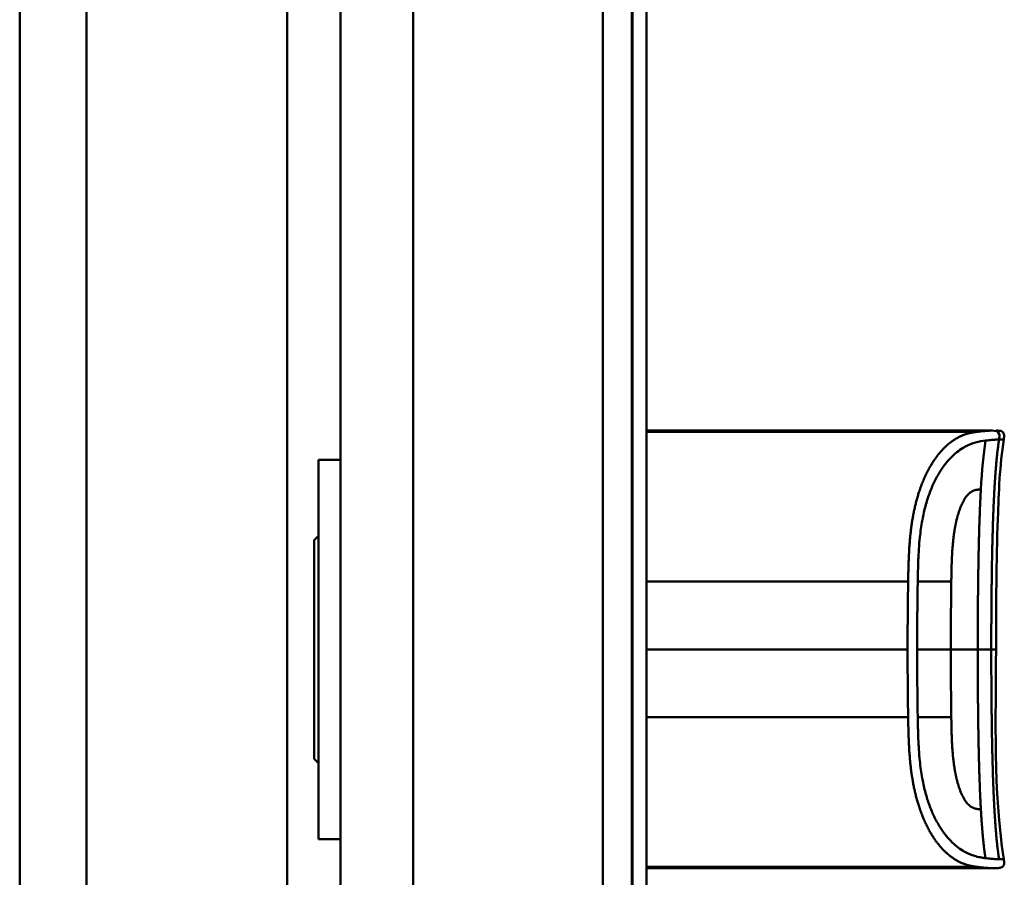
# Model space of a CAD drawing. Header units: millimetres. Extents: x 20 to 833, y 20 to 574.
# Tile 14 of 19: x 385 to 453, y 396 to 455. Entities that reach past the tile are written whole.
import ezdxf

# ---------------------------------------------------------------- set-up
doc = ezdxf.new("R2010")
doc.units = ezdxf.units.MM
doc.header["$LTSCALE"] = 2
doc.layers.add('Sichtbare Kanten(DIN)', color=7, linetype='Continuous', lineweight=50)
doc.layers.add('Sichtbare tangentiale Kanten(DIN)', color=7, linetype='Continuous', lineweight=50)

msp = doc.modelspace()

# ---------------------------------------------------------------- linework, layer by layer
at = {"layer": 'Sichtbare Kanten(DIN)'}
for p, q in [((385.234, 502.181), (385.234, 278.182)), ((427.234, 294.466), (427.234, 485.897)), ((427.264, 294.466), (427.264, 485.897)), ((428.234, 485.897), (428.234, 294.466)), ((407.234, 484.897), (407.234, 295.466)), ((440.724, 426.694), (428.234, 426.694)), ((428.234, 426.616), (450.951, 426.616)), ((428.528, 426.657), (428.528, 426.653)), ((428.674, 426.657), (428.674, 426.653)), ((428.886, 426.643), (428.899, 426.643)), ((428.958, 426.651), (428.945, 426.651)), ((429.076, 426.647), (429.076, 426.64)), ((429.769, 426.639), (429.77, 426.658)), ((430.047, 426.639), (429.769, 426.639)), ((430.048, 426.658), (430.047, 426.639)), ((430.627, 426.668), (430.619, 426.668)), ((431.195, 426.639), (431.196, 426.658)), ((431.473, 426.639), (431.195, 426.639)), ((431.196, 426.658), (431.196, 426.639)), ((431.474, 426.657), (431.473, 426.639)), ((431.881, 426.671), (433.373, 426.671)), ((431.881, 426.671), (431.881, 426.667)), ((431.881, 426.667), (431.881, 426.671)), ((433.094, 426.667), (431.881, 426.667)), ((431.894, 426.643), (433.093, 426.643)), ((431.894, 426.643), (431.894, 426.639)), ((431.894, 426.639), (431.894, 426.643)), ((433.371, 426.639), (431.894, 426.639)), ((432.027, 426.653), (432.028, 426.657)), ((433.094, 426.653), (432.027, 426.653)), ((432.028, 426.657), (432.028, 426.653)), ((432.028, 426.657), (433.094, 426.657)), ((433.093, 426.643), (433.094, 426.653)), ((433.093, 426.643), (433.093, 426.639)), ((433.094, 426.657), (433.094, 426.667)), ((433.094, 426.667), (433.094, 426.639)), ((433.094, 426.657), (433.094, 426.639)), ((433.094, 426.653), (433.094, 426.639)), ((433.373, 426.671), (433.371, 426.639)), ((433.956, 426.639), (433.957, 426.671)), ((434.234, 426.639), (433.956, 426.639)), ((433.957, 426.671), (434.235, 426.671)), ((433.957, 426.671), (433.957, 426.639)), ((435.382, 426.653), (434.234, 426.653)), ((434.234, 426.653), (434.234, 426.639)), ((434.235, 426.671), (434.235, 426.657)), ((434.235, 426.657), (435.382, 426.657)), ((434.235, 426.657), (434.235, 426.653)), ((435.382, 426.657), (435.383, 426.671)), ((435.382, 426.657), (435.382, 426.639)), ((435.382, 426.639), (435.382, 426.653)), ((435.382, 426.653), (435.382, 426.639)), ((435.659, 426.639), (435.382, 426.639)), ((435.383, 426.671), (435.661, 426.671)), ((435.383, 426.671), (435.383, 426.639)), ((435.661, 426.671), (435.659, 426.639)), ((436.724, 426.638), (436.726, 426.672)), ((438.296, 426.632), (436.724, 426.638)), ((436.726, 426.672), (438.298, 426.677)), ((436.726, 426.672), (436.726, 426.638)), ((438.298, 426.677), (438.296, 426.632)), ((438.506, 426.638), (438.508, 426.672)), ((439.348, 426.638), (438.506, 426.638)), ((438.508, 426.672), (438.508, 426.638)), ((438.508, 426.672), (439.35, 426.672)), ((439.35, 426.672), (439.348, 426.638)), ((440.724, 426.694), (450.951, 426.694)), ((450.951, 426.694), (450.951, 426.617)), ((450.951, 426.694), (451.896, 426.694)), ((451.903, 426.694), (451.902, 426.694)), ((405.734, 424.681), (405.734, 398.681)), ((405.734, 424.681), (407.234, 424.681)), ((405.434, 419.181), (405.734, 419.481)), ((405.434, 419.181), (405.434, 404.181)), ((405.434, 404.181), (405.734, 403.881)), ((405.734, 398.681), (407.234, 398.681)), ((428.234, 396.727), (429.351, 396.727)), ((429.351, 396.722), (428.234, 396.722)), ((428.234, 396.711), (429.219, 396.711)), ((429.219, 396.707), (428.234, 396.707)), ((428.234, 396.7), (429.366, 396.7)), ((429.366, 396.698), (428.234, 396.698)), ((440.724, 396.694), (428.234, 396.694)), ((429.219, 396.711), (429.219, 396.707)), ((429.351, 396.727), (429.351, 396.722)), ((429.366, 396.7), (429.366, 396.698)), ((429.771, 396.727), (430.048, 396.727)), ((430.048, 396.727), (430.048, 396.706)), ((431.192, 396.727), (431.469, 396.727)), ((431.192, 396.706), (431.192, 396.727)), ((432.033, 396.723), (432.033, 396.71)), ((432.157, 396.725), (432.157, 396.716)), ((432.162, 396.715), (432.162, 396.709)), ((432.278, 396.713), (432.291, 396.712)), ((432.35, 396.721), (432.337, 396.721)), ((432.35, 396.727), (432.35, 396.721)), ((432.566, 396.707), (432.566, 396.711)), ((433.019, 396.709), (433.019, 396.705)), ((433.106, 396.708), (433.106, 396.703)), ((433.254, 396.725), (433.254, 396.719)), ((433.903, 396.723), (433.903, 396.71)), ((434.028, 396.725), (434.028, 396.716)), ((434.033, 396.715), (434.033, 396.709)), ((434.149, 396.713), (434.161, 396.712)), ((434.22, 396.721), (434.207, 396.721)), ((434.22, 396.727), (434.22, 396.721)), ((434.437, 396.707), (434.437, 396.711)), ((434.89, 396.709), (434.89, 396.705)), ((434.977, 396.708), (434.977, 396.703)), ((435.125, 396.725), (435.125, 396.719)), ((435.766, 396.698), (435.766, 396.727)), ((435.766, 396.727), (437.239, 396.727)), ((437.253, 396.698), (435.766, 396.698)), ((436.043, 396.727), (436.043, 396.722)), ((436.043, 396.711), (436.043, 396.722)), ((437.239, 396.722), (436.043, 396.722)), ((436.043, 396.711), (436.043, 396.707)), ((436.043, 396.711), (437.106, 396.711)), ((436.043, 396.7), (436.043, 396.707)), ((437.106, 396.707), (436.043, 396.707)), ((436.043, 396.7), (437.253, 396.7)), ((437.106, 396.711), (437.106, 396.707)), ((437.239, 396.727), (437.239, 396.722)), ((437.253, 396.7), (437.253, 396.698)), ((437.772, 396.727), (438.737, 396.727)), ((437.772, 396.698), (437.772, 396.727)), ((438.052, 396.698), (437.772, 396.698)), ((438.052, 396.727), (438.052, 396.722)), ((438.052, 396.722), (438.052, 396.709)), ((438.052, 396.709), (438.052, 396.706)), ((438.052, 396.706), (438.052, 396.698)), ((438.677, 396.706), (438.052, 396.706)), ((438.677, 396.709), (438.677, 396.706)), ((438.97, 396.706), (438.97, 396.71)), ((439.144, 396.715), (439.144, 396.724)), ((439.232, 396.702), (439.232, 396.698)), ((439.551, 396.698), (439.232, 396.698)), ((440.724, 396.694), (451.902, 396.694))]:
    msp.add_line(p, q, dxfattribs=at)
for centre, major_axis, ratio, start_param, end_param in [((429.369, 426.655), (-1.242, 0.007), 0.008545, 5.745492, 5.865568), ((426.411, 426.658), (-2.616, 0.013), 0.003817, 2.751869, 2.81101), ((428.294, 426.652), (-0.782, 0.005), 0.010226, 2.454807, 2.912638), ((428.94, 426.65), (-0.106, 0.001), 0.007954, 4.233479, 4.541557), ((433.215, 426.614), (3.445, -0.044), 0.011135, 2.422769, 3.141233), ((428.023, 426.614), (3.451, 0.044), 0.011103, 6.282408, 7.000747), ((416.007, 426.399), (15.189, 0.259), 0.004801, 6.282857, 6.55779), ((433.867, 396.725), (1.913, 0.011), 0.006639, 3.429951, 3.612913), ((432.475, 396.716), (-0.322, 0), 0.013262, 0.786802, 0.914041), ((435.737, 396.725), (1.913, 0.011), 0.006639, 3.429951, 3.612913), ((434.345, 396.716), (-0.322, 0), 0.013262, 0.786802, 0.914041)]:
    msp.add_ellipse(centre, major_axis=major_axis, ratio=ratio, start_param=start_param, end_param=end_param, dxfattribs=at)
for points in [[(428.234, 426.671), (428.348, 426.672), (428.479, 426.672), (428.633, 426.672)], [(428.234, 426.659), (428.3, 426.659), (428.396, 426.658), (428.528, 426.657)], [(428.563, 426.653), (428.429, 426.653), (428.322, 426.654), (428.234, 426.655)], [(428.234, 426.643), (428.267, 426.643), (428.298, 426.643), (428.321, 426.643)], [(428.403, 426.638), (428.355, 426.638), (428.296, 426.639), (428.234, 426.639)], [(428.897, 426.667), (428.652, 426.668), (428.448, 426.668), (428.303, 426.667)], [(428.321, 426.643), (428.507, 426.642), (428.672, 426.642), (428.831, 426.643)], [(428.994, 426.639), (428.817, 426.638), (428.645, 426.638), (428.403, 426.638)], [(428.528, 426.657), (428.55, 426.657), (428.673, 426.657), (428.674, 426.657)], [(428.945, 426.651), (428.865, 426.652), (428.744, 426.652), (428.563, 426.653)], [(428.633, 426.672), (428.696, 426.672), (428.759, 426.672), (428.829, 426.672)], [(428.674, 426.657), (428.851, 426.656), (428.973, 426.655), (429.074, 426.655)], [(428.829, 426.672), (429.073, 426.671), (429.316, 426.67), (429.358, 426.669)], [(429.294, 426.665), (429.294, 426.665), (429.107, 426.667), (428.897, 426.667)], [(429.055, 426.645), (429.099, 426.647), (429.073, 426.649), (428.989, 426.65)], [(429.334, 426.646), (429.309, 426.643), (429.202, 426.64), (428.994, 426.639)], [(429.074, 426.655), (429.229, 426.653), (429.346, 426.651), (429.343, 426.647)], [(429.358, 426.669), (429.355, 426.669), (429.294, 426.665), (429.294, 426.665)], [(429.343, 426.647), (429.342, 426.646), (429.337, 426.646), (429.334, 426.646)], [(452.212, 411.694), (452.212, 406.894), (452.008, 402.047), (452.746, 397.304)], [(452.746, 397.304), (452.746, 397.304), (452.746, 397.304), (452.746, 397.304)], [(431.88, 396.699), (431.901, 396.7), (431.922, 396.7), (431.943, 396.701)], [(432.831, 396.727), (432.841, 396.727), (432.852, 396.727), (432.863, 396.727)], [(433.328, 396.724), (433.303, 396.722), (433.279, 396.721), (433.254, 396.719)], [(433.75, 396.699), (433.772, 396.7), (433.793, 396.7), (433.814, 396.701)], [(434.701, 396.727), (434.712, 396.727), (434.723, 396.727), (434.733, 396.727)], [(435.198, 396.724), (435.174, 396.722), (435.149, 396.721), (435.125, 396.719)]]:
    msp.add_open_spline(points, degree=3, dxfattribs=at)
for points, degree, knots in [([(430.619, 426.668), (430.585, 426.668), (430.55, 426.668), (430.451, 426.668), (430.386, 426.667), (430.275, 426.667), (430.23, 426.666), (430.152, 426.665), (430.122, 426.664), (430.061, 426.661), (430.048, 426.66), (430.048, 426.658)], 3, [-0.09871822, -0.09871822, -0.09871822, -0.09871822, -0.08841169, -0.08841169, -0.06862142, -0.06862142, -0.05132957, -0.05132957, -0.03330955, -0.03330955, 0, 0, 0, 0]), ([(451.903, 426.694), (451.904, 426.694), (451.905, 426.694), (451.908, 426.694), (451.91, 426.694), (451.913, 426.694), (451.915, 426.694), (451.919, 426.694), (451.921, 426.694), (451.928, 426.694), (451.931, 426.694), (451.936, 426.694), (451.937, 426.694), (451.938, 426.694), (451.938, 426.694), (451.938, 426.694)], 3, [0, 0, 0, 0, 0.000404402, 0.000404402, 0.000854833, 0.000854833, 0.001462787, 0.001462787, 0.002449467, 0.002449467, 0.004271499, 0.004271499, 0.005378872, 0.005378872, 0.005675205, 0.005675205, 0.005675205, 0.005675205]), ([(452.23, 426.694), (452.23, 426.694), (452.23, 426.694), (452.23, 426.694), (452.23, 426.694), (452.231, 426.694), (452.231, 426.694), (452.232, 426.694), (452.232, 426.694), (452.238, 426.694), (452.243, 426.694), (452.259, 426.694), (452.269, 426.694), (452.365, 426.694), (452.452, 426.691), (452.575, 426.657), (452.616, 426.64), (452.668, 426.603), (452.683, 426.589), (452.711, 426.557), (452.723, 426.539), (452.753, 426.483), (452.764, 426.441), (452.782, 426.294), (452.763, 426.188), (452.746, 426.084)], 3, [0, 0, 0, 0, 0.0000123, 0.0000123, 0.0000369, 0.0000369, 0.000086, 0.000086, 0.0002826, 0.0002826, 0.0018553, 0.0018553, 0.0050007, 0.0050007, 0.0305233, 0.0305233, 0.0433398, 0.0433398, 0.0496748, 0.0496748, 0.0560083, 0.0560083, 0.068764, 0.068764, 0.1003253, 0.1003253, 0.1003253, 0.1003253]), ([(452.746, 426.084), (452.467, 424.291), (452.401, 422.47), (452.232, 417.671), (452.212, 414.682), (452.212, 411.694)], 3, [0, 0, 0, 0, 0.544198, 0.544198, 1.440627, 1.440627, 1.440627, 1.440627]), ([(452.746, 397.304), (452.762, 397.207), (452.779, 397.108), (452.769, 396.982), (452.764, 396.953), (452.751, 396.906), (452.744, 396.888), (452.726, 396.852), (452.715, 396.836), (452.69, 396.805), (452.675, 396.791), (452.628, 396.755), (452.591, 396.737), (452.515, 396.713), (452.476, 396.706), (452.398, 396.697), (452.358, 396.695), (452.314, 396.694), (452.309, 396.694), (452.3, 396.694), (452.295, 396.694), (452.287, 396.694), (452.283, 396.694), (452.277, 396.694), (452.275, 396.694), (452.265, 396.694), (452.263, 396.694), (452.253, 396.694), (452.254, 396.694), (452.248, 396.694), (452.245, 396.694), (452.237, 396.694), (452.234, 396.694), (452.228, 396.694), (452.228, 396.694), (452.225, 396.694), (452.225, 396.694), (452.225, 396.694), (452.224, 396.694), (452.224, 396.694), (452.224, 396.694), (452.224, 396.694), (452.224, 396.694), (452.224, 396.694), (452.224, 396.694), (452.224, 396.694)], 3, [0, 0, 0, 0, 0.0294981, 0.0294981, 0.0381621, 0.0381621, 0.0440716, 0.0440716, 0.049991, 0.049991, 0.0559127, 0.0559127, 0.0678955, 0.0678955, 0.0797352, 0.0797352, 0.0915284, 0.0915284, 0.0930023, 0.0930023, 0.0944843, 0.0944843, 0.0959807, 0.0959807, 0.0974675, 0.0974675, 0.1034704, 0.1034704, 0.1270522, 0.1270522, 0.1879354, 0.1879354, 0.2107677, 0.2107677, 0.21505, 0.21505, 0.215418, 0.215418, 0.2156027, 0.2156027, 0.2156258, 0.2156258, 0.215649, 0.215649, 0.2156607, 0.2156607, 0.2156607, 0.2156607]), ([(430.792, 396.694), (430.791, 396.694), (430.791, 396.694), (430.791, 396.694), (430.791, 396.694), (430.79, 396.694), (430.79, 396.694), (430.789, 396.694), (430.788, 396.694), (430.783, 396.694), (430.78, 396.694), (430.77, 396.694), (430.763, 396.694), (430.743, 396.694), (430.73, 396.694), (429.89, 396.694), (429.062, 396.694), (428.234, 396.694)], 3, [0, 0, 0, 0, 0.000016, 0.000016, 0.0000801, 0.0000801, 0.0002083, 0.0002083, 0.0004646, 0.0004646, 0.0014899, 0.0014899, 0.0035405, 0.0035405, 0.0073855, 0.0073855, 0.2557318, 0.2557318, 0.2557318, 0.2557318]), ([(431.469, 396.727), (431.469, 396.719), (431.469, 396.713), (431.469, 396.706), (431.472, 396.704), (431.41, 396.702), (431.373, 396.701), (431.271, 396.7), (431.211, 396.699), (431.055, 396.698), (430.96, 396.698), (430.72, 396.698), (430.574, 396.698), (430.356, 396.698), (430.249, 396.698), (430.075, 396.699), (430.007, 396.699), (429.895, 396.7), (429.854, 396.701), (429.806, 396.703), (429.792, 396.703), (429.779, 396.704), (429.776, 396.705), (429.773, 396.705), (429.772, 396.706), (429.771, 396.706), (429.771, 396.706), (429.771, 396.706), (429.771, 396.706), (429.771, 396.706), (429.771, 396.706), (429.771, 396.706), (429.771, 396.706), (429.771, 396.707), (429.771, 396.707), (429.771, 396.707), (429.771, 396.707), (429.771, 396.707), (429.771, 396.707), (429.771, 396.707), (429.771, 396.707), (429.771, 396.712), (429.771, 396.718), (429.771, 396.727)], 3, [0, 0, 0, 0, 0.1092334, 0.1092334, 0.1490232, 0.1490232, 0.1726138, 0.1726138, 0.1937378, 0.1937378, 0.2182547, 0.2182547, 0.2526067, 0.2526067, 0.2870093, 0.2870093, 0.3152043, 0.3152043, 0.3443314, 0.3443314, 0.3644971, 0.3644971, 0.3751144, 0.3751144, 0.3803766, 0.3803766, 0.3830492, 0.3830492, 0.38432, 0.38432, 0.3850207, 0.3850207, 0.3856281, 0.3856281, 0.3856453, 0.3856453, 0.3856529, 0.3856529, 0.385659, 0.385659, 0.3856615, 0.3856615, 0.5137916, 0.5137916, 0.5137916, 0.5137916]), ([(430.048, 396.727), (430.048, 396.721), (430.048, 396.716), (430.048, 396.711), (430.048, 396.709), (430.048, 396.708), (430.048, 396.706), (430.048, 396.706), (430.049, 396.705), (430.052, 396.705), (430.059, 396.704), (430.075, 396.703), (430.108, 396.702), (430.131, 396.702), (430.161, 396.701), (430.202, 396.701), (430.243, 396.701), (430.291, 396.7), (430.345, 396.7), (430.408, 396.7), (430.476, 396.7), (430.545, 396.7), (430.563, 396.7), (430.587, 396.7), (430.616, 396.7), (430.679, 396.7), (430.764, 396.7), (430.846, 396.7), (430.905, 396.7), (430.959, 396.7), (431.006, 396.701), (431.049, 396.701), (431.084, 396.701), (431.111, 396.702), (431.14, 396.702), (431.159, 396.703), (431.172, 396.704), (431.186, 396.705), (431.192, 396.705), (431.192, 396.706)], 3, [0, 0, 0, 0, 0.0858896, 0.0858896, 0.0858896, 0.1279276, 0.1279276, 0.1279276, 0.1432993, 0.1432993, 0.1432993, 0.1836295, 0.1836295, 0.1836295, 0.21198, 0.21198, 0.21198, 0.2404515, 0.2404515, 0.2404515, 0.2735893, 0.2735893, 0.2735893, 0.2822713, 0.2822713, 0.2822713, 0.3015509, 0.3015509, 0.3015509, 0.3153228, 0.3153228, 0.3153228, 0.328077, 0.328077, 0.328077, 0.3418436, 0.3418436, 0.3418436, 0.3581502, 0.3581502, 0.3581502, 0.3581502]), ([(433.24, 396.707), (433.268, 396.707), (433.292, 396.706), (433.33, 396.705), (433.345, 396.705), (433.376, 396.704), (433.383, 396.703), (433.367, 396.701), (433.348, 396.701), (433.282, 396.7), (433.234, 396.699), (433.125, 396.699), (433.05, 396.698), (432.84, 396.698), (432.733, 396.698), (432.567, 396.698), (432.417, 396.698), (432.059, 396.698), (431.975, 396.699), (431.88, 396.699)], 3, [0, 0, 0, 0, 0.0114915, 0.0114915, 0.0227532, 0.0227532, 0.0450369, 0.0450369, 0.0645561, 0.0645561, 0.0860667, 0.0860667, 0.1052546, 0.1052546, 0.12316, 0.12316, 0.1329562, 0.1329562, 0.1429345, 0.1429345, 0.1429345, 0.1429345]), ([(432.033, 396.71), (432.005, 396.711), (431.981, 396.711), (431.96, 396.712), (431.941, 396.712), (431.927, 396.713), (431.916, 396.713), (431.905, 396.714), (431.899, 396.714), (431.896, 396.715), (431.895, 396.715), (431.894, 396.716), (431.894, 396.716), (431.894, 396.716), (431.895, 396.717), (431.898, 396.717)], 3, [0, 0, 0, 0, 0.01175174, 0.01175174, 0.01175174, 0.02263405, 0.02263405, 0.02263405, 0.03418298, 0.03418298, 0.03418298, 0.0383665, 0.0383665, 0.0383665, 0.0427469, 0.0427469, 0.0427469, 0.0427469]), ([(431.898, 396.717), (431.905, 396.719), (431.925, 396.72), (431.998, 396.722), (432.045, 396.723), (432.148, 396.725), (432.224, 396.726), (432.372, 396.727), (432.461, 396.727), (432.646, 396.727), (432.739, 396.727), (432.831, 396.727)], 3, [0, 0, 0, 0, 0.0226843, 0.0226843, 0.0471214, 0.0471214, 0.0950996, 0.0950996, 0.1652353, 0.1652353, 0.2353795, 0.2353795, 0.2353795, 0.2353795]), ([(432.337, 396.721), (432.309, 396.721), (432.283, 396.721), (432.259, 396.72), (432.236, 396.72), (432.217, 396.72), (432.201, 396.719), (432.194, 396.719), (432.185, 396.719), (432.178, 396.718), (432.171, 396.718), (432.166, 396.718), (432.162, 396.717), (432.156, 396.717), (432.156, 396.716), (432.163, 396.715), (432.168, 396.715), (432.178, 396.714), (432.193, 396.714), (432.207, 396.714), (432.225, 396.713), (432.247, 396.713)], 3, [0, 0, 0, 0, 0.00910864, 0.00910864, 0.00910864, 0.01796935, 0.01796935, 0.01796935, 0.02226226, 0.02226226, 0.02226226, 0.02577904, 0.02577904, 0.02577904, 0.03210922, 0.03210922, 0.03210922, 0.0373818, 0.0373818, 0.0373818, 0.04265759, 0.04265759, 0.04265759, 0.04265759]), ([(432.566, 396.707), (432.48, 396.707), (432.419, 396.708), (432.352, 396.708), (432.284, 396.708), (432.22, 396.709), (432.162, 396.709)], 3, [0, 0, 0, 0, 0.02152225, 0.02152225, 0.02152225, 0.04305819, 0.04305819, 0.04305819, 0.04305819]), ([(432.291, 396.712), (432.422, 396.711), (432.62, 396.711), (432.869, 396.71), (432.954, 396.709), (433.107, 396.708), (433.181, 396.708), (433.24, 396.707)], 3, [0, 0, 0, 0, 0.04648501, 0.04648501, 0.06986246, 0.06986246, 0.09248548, 0.09248548, 0.09248548, 0.09248548]), ([(433.254, 396.719), (433.108, 396.72), (432.971, 396.721), (432.741, 396.722), (432.663, 396.722), (432.507, 396.722), (432.421, 396.722), (432.35, 396.721)], 3, [0, 0, 0, 0, 0.04647205, 0.04647205, 0.06998895, 0.06998895, 0.09284234, 0.09284234, 0.09284234, 0.09284234]), ([(432.564, 396.7), (432.627, 396.7), (432.691, 396.7), (432.753, 396.7), (432.827, 396.7), (432.877, 396.7), (432.91, 396.7), (432.958, 396.7), (432.997, 396.7), (433.03, 396.701), (433.053, 396.701), (433.072, 396.701), (433.085, 396.702), (433.098, 396.702), (433.105, 396.702), (433.106, 396.703)], 3, [0, 0, 0, 0, 0.0188348, 0.0188348, 0.0188348, 0.0412232, 0.0412232, 0.0412232, 0.0734599, 0.0734599, 0.0734599, 0.0962138, 0.0962138, 0.0962138, 0.1202703, 0.1202703, 0.1202703, 0.1202703]), ([(432.707, 396.707), (432.684, 396.707), (432.66, 396.707), (432.637, 396.707), (432.635, 396.707), (432.624, 396.707), (432.612, 396.707), (432.597, 396.707), (432.578, 396.707), (432.566, 396.707)], 3, [0, 0, 0, 0, 0.007243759, 0.007243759, 0.007243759, 0.007783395, 0.007783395, 0.007783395, 0.008527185, 0.008527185, 0.008527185, 0.008527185]), ([(433.019, 396.705), (432.982, 396.705), (432.932, 396.706), (432.878, 396.706), (432.823, 396.706), (432.771, 396.706), (432.707, 396.707)], 3, [0, 0, 0, 0, 0.01715883, 0.01715883, 0.01715883, 0.03436624, 0.03436624, 0.03436624, 0.03436624]), ([(433.106, 396.703), (433.106, 396.703), (433.102, 396.704), (433.089, 396.704), (433.076, 396.704), (433.055, 396.705), (433.019, 396.705)], 3, [0, 0, 0, 0, 0.01167029, 0.01167029, 0.01167029, 0.02361101, 0.02361101, 0.02361101, 0.02361101]), ([(435.111, 396.707), (435.139, 396.707), (435.162, 396.706), (435.201, 396.705), (435.215, 396.705), (435.246, 396.704), (435.253, 396.703), (435.238, 396.701), (435.219, 396.701), (435.152, 396.7), (435.104, 396.699), (434.996, 396.699), (434.921, 396.698), (434.711, 396.698), (434.603, 396.698), (434.438, 396.698), (434.288, 396.698), (433.93, 396.698), (433.846, 396.699), (433.75, 396.699)], 3, [0, 0, 0, 0, 0.0114915, 0.0114915, 0.0227532, 0.0227532, 0.0450369, 0.0450369, 0.0645561, 0.0645561, 0.0860668, 0.0860668, 0.1052548, 0.1052548, 0.1231602, 0.1231602, 0.1329564, 0.1329564, 0.1429347, 0.1429347, 0.1429347, 0.1429347]), ([(433.903, 396.71), (433.876, 396.711), (433.851, 396.711), (433.83, 396.712), (433.812, 396.712), (433.797, 396.713), (433.787, 396.713), (433.775, 396.714), (433.769, 396.714), (433.767, 396.715), (433.766, 396.715), (433.765, 396.716), (433.765, 396.716), (433.765, 396.716), (433.766, 396.717), (433.769, 396.717)], 3, [0, 0, 0, 0, 0.01175175, 0.01175175, 0.01175175, 0.02263408, 0.02263408, 0.02263408, 0.03418299, 0.03418299, 0.03418299, 0.0383665, 0.0383665, 0.0383665, 0.0427469, 0.0427469, 0.0427469, 0.0427469]), ([(433.769, 396.717), (433.776, 396.719), (433.796, 396.72), (433.869, 396.722), (433.915, 396.723), (434.019, 396.725), (434.094, 396.726), (434.242, 396.727), (434.332, 396.727), (434.517, 396.727), (434.609, 396.727), (434.701, 396.727)], 3, [0, 0, 0, 0, 0.0226843, 0.0226843, 0.0471214, 0.0471214, 0.0950996, 0.0950996, 0.1652353, 0.1652353, 0.2353795, 0.2353795, 0.2353795, 0.2353795]), ([(434.207, 396.721), (434.179, 396.721), (434.153, 396.721), (434.129, 396.72), (434.107, 396.72), (434.087, 396.72), (434.072, 396.719), (434.064, 396.719), (434.056, 396.719), (434.048, 396.718), (434.042, 396.718), (434.036, 396.718), (434.033, 396.717), (434.026, 396.717), (434.026, 396.716), (434.033, 396.715), (434.039, 396.715), (434.049, 396.714), (434.063, 396.714), (434.077, 396.714), (434.096, 396.713), (434.118, 396.713)], 3, [0, 0, 0, 0, 0.00910864, 0.00910864, 0.00910864, 0.01796935, 0.01796935, 0.01796935, 0.02226226, 0.02226226, 0.02226226, 0.02577904, 0.02577904, 0.02577904, 0.03210922, 0.03210922, 0.03210922, 0.0373818, 0.0373818, 0.0373818, 0.04265759, 0.04265759, 0.04265759, 0.04265759]), ([(434.437, 396.707), (434.351, 396.707), (434.29, 396.708), (434.222, 396.708), (434.154, 396.708), (434.091, 396.709), (434.033, 396.709)], 3, [0, 0, 0, 0, 0.02152225, 0.02152225, 0.02152225, 0.04305819, 0.04305819, 0.04305819, 0.04305819]), ([(434.161, 396.712), (434.292, 396.711), (434.491, 396.711), (434.74, 396.71), (434.824, 396.709), (434.977, 396.708), (435.051, 396.708), (435.111, 396.707)], 3, [0, 0, 0, 0, 0.04648501, 0.04648501, 0.06986245, 0.06986245, 0.09248547, 0.09248547, 0.09248547, 0.09248547]), ([(435.125, 396.719), (434.978, 396.72), (434.842, 396.721), (434.611, 396.722), (434.533, 396.722), (434.378, 396.722), (434.291, 396.722), (434.22, 396.721)], 3, [0, 0, 0, 0, 0.04647205, 0.04647205, 0.06998895, 0.06998895, 0.09284234, 0.09284234, 0.09284234, 0.09284234]), ([(434.435, 396.7), (434.497, 396.7), (434.561, 396.7), (434.623, 396.7), (434.697, 396.7), (434.748, 396.7), (434.781, 396.7), (434.828, 396.7), (434.867, 396.7), (434.9, 396.701), (434.924, 396.701), (434.942, 396.701), (434.955, 396.702), (434.969, 396.702), (434.975, 396.702), (434.977, 396.703)], 3, [0, 0, 0, 0, 0.0188348, 0.0188348, 0.0188348, 0.0412232, 0.0412232, 0.0412232, 0.0734599, 0.0734599, 0.0734599, 0.0962138, 0.0962138, 0.0962138, 0.1202703, 0.1202703, 0.1202703, 0.1202703]), ([(434.577, 396.707), (434.554, 396.707), (434.531, 396.707), (434.507, 396.707), (434.505, 396.707), (434.494, 396.707), (434.483, 396.707), (434.467, 396.707), (434.449, 396.707), (434.437, 396.707)], 3, [0, 0, 0, 0, 0.007243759, 0.007243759, 0.007243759, 0.007783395, 0.007783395, 0.007783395, 0.008527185, 0.008527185, 0.008527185, 0.008527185]), ([(434.89, 396.705), (434.853, 396.705), (434.803, 396.706), (434.748, 396.706), (434.694, 396.706), (434.641, 396.706), (434.577, 396.707)], 3, [0, 0, 0, 0, 0.01715883, 0.01715883, 0.01715883, 0.03436624, 0.03436624, 0.03436624, 0.03436624]), ([(434.977, 396.703), (434.977, 396.703), (434.972, 396.704), (434.959, 396.704), (434.946, 396.704), (434.925, 396.705), (434.89, 396.705)], 3, [0, 0, 0, 0, 0.01167029, 0.01167029, 0.01167029, 0.02361101, 0.02361101, 0.02361101, 0.02361101]), ([(439.232, 396.698), (439.14, 396.699), (439.047, 396.7), (438.862, 396.703), (438.769, 396.704), (438.677, 396.706)], 3, [-0.1005752, -0.1005752, -0.1005752, -0.1005752, -0.0502881, -0.0502881, -0.000001, -0.000001, -0.000001, -0.000001]), ([(438.737, 396.727), (438.812, 396.727), (438.888, 396.726), (438.96, 396.726), (439.033, 396.726), (439.104, 396.725), (439.166, 396.724), (439.22, 396.723), (439.267, 396.722), (439.304, 396.721), (439.346, 396.72), (439.373, 396.719), (439.388, 396.717), (439.396, 396.716), (439.4, 396.716), (439.401, 396.715), (439.401, 396.714), (439.398, 396.713), (439.371, 396.712), (439.349, 396.711), (439.314, 396.71), (439.266, 396.709), (439.229, 396.708), (439.186, 396.708), (439.137, 396.707), (439.085, 396.707), (439.029, 396.707), (438.97, 396.706)], 3, [0, 0, 0, 0, 0.0225711, 0.0225711, 0.0225711, 0.0454923, 0.0454923, 0.0454923, 0.0656128, 0.0656128, 0.0656128, 0.088775, 0.088775, 0.088775, 0.1028625, 0.1028625, 0.1028625, 0.1164275, 0.1164275, 0.1164275, 0.1276054, 0.1276054, 0.1276054, 0.1362092, 0.1362092, 0.1362092, 0.1454311, 0.1454311, 0.1454311, 0.1454311]), ([(438.97, 396.706), (439.067, 396.705), (439.164, 396.703), (439.357, 396.7), (439.454, 396.699), (439.551, 396.698)], 3, [-0.1052572, -0.1052572, -0.1052572, -0.1052572, -0.0526291, -0.0526291, -0.000001, -0.000001, -0.000001, -0.000001]), ([(451.902, 396.694), (451.902, 396.694), (451.904, 396.694), (451.908, 396.694), (451.913, 396.694), (451.917, 396.694), (451.921, 396.694), (451.924, 396.694)], 5, [0, 0, 0, 0, 0, 0, 0.00005315, 0.00605576, 0.01942288, 0.01942288, 0.01942288, 0.01942288, 0.01942288, 0.01942288]), ([(452.037, 396.694), (452.034, 396.694), (452.024, 396.694), (452.007, 396.694), (451.983, 396.694), (451.956, 396.694), (451.932, 396.694), (451.915, 396.694), (451.905, 396.694), (451.902, 396.694)], 5, [5.266458, 5.266458, 5.266458, 5.266458, 5.266458, 5.266458, 5.666285, 6.463001, 7.259718, 8.056434, 8.413102, 8.413102, 8.413102, 8.413102, 8.413102, 8.413102]), ([(452.224, 396.694), (452.176, 396.694), (452.216, 396.694), (452.039, 396.694), (452.01, 396.694), (451.971, 396.694), (451.963, 396.694), (451.937, 396.694), (451.935, 396.694), (451.928, 396.694), (451.927, 396.694), (451.926, 396.694), (451.925, 396.694), (451.925, 396.694), (451.925, 396.694), (451.924, 396.694), (451.924, 396.694), (451.924, 396.694)], 3, [0, 0, 0, 0, 0.4074531, 0.4074531, 0.532305, 0.532305, 0.5636649, 0.5636649, 0.5676307, 0.5676307, 0.5681302, 0.5681302, 0.568254, 0.568254, 0.5683156, 0.5683156, 0.568354, 0.568354, 0.568354, 0.568354]), ([(452.23, 396.694), (452.23, 396.694), (452.229, 396.694), (452.227, 396.694), (452.226, 396.694), (452.224, 396.694), (452.222, 396.694), (452.221, 396.694)], 5, [0.7314112, 0.7314112, 0.7314112, 0.7314112, 0.7314112, 0.7314112, 0.7759948, 0.8859861, 0.9913674, 0.9913674, 0.9913674, 0.9913674, 0.9913674, 0.9913674]), ([(452.244, 396.694), (452.244, 396.694), (452.243, 396.694), (452.237, 396.694), (452.234, 396.694), (452.229, 396.694), (452.228, 396.694), (452.226, 396.694), (452.225, 396.694), (452.223, 396.694), (452.222, 396.694), (452.221, 396.694), (452.222, 396.694), (452.221, 396.694), (452.221, 396.694), (452.221, 396.694)], 3, [0.0356404, 0.0356404, 0.0356404, 0.0356404, 0.0963736, 0.0963736, 0.1923322, 0.1923322, 0.2283167, 0.2283167, 0.2553051, 0.2553051, 0.2603655, 0.2603655, 0.2613146, 0.2613146, 0.2613489, 0.2613489, 0.2613489, 0.2613489])]:
    msp.add_open_spline(points, degree=degree, knots=knots, dxfattribs=at)
for points, weights, knots in [([(431.943, 396.701), (432.024, 396.701), (432.099, 396.701), (432.172, 396.7), (432.213, 396.7), (432.253, 396.7), (432.293, 396.7), (432.334, 396.7), (432.375, 396.7), (432.417, 396.7), (432.454, 396.7), (432.49, 396.7), (432.527, 396.7), (432.54, 396.7), (432.552, 396.7), (432.564, 396.7)], [1, 1.00798459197, 1.00798459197, 1, 1.00194930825, 1.00194930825, 1, 1.00189086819, 1.00189086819, 1, 1, 1, 1, 1.00147352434, 1.00147352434, 1], [0, 0, 0, 0, 0.02429045, 0.02429045, 0.02429045, 0.03732361, 0.03732361, 0.03732361, 0.05061544, 0.05061544, 0.05061544, 0.06177209, 0.06177209, 0.06177209, 0.06549098, 0.06549098, 0.06549098, 0.06549098]), ([(432.863, 396.727), (432.924, 396.727), (432.982, 396.727), (433.038, 396.726), (433.098, 396.726), (433.155, 396.726), (433.209, 396.725), (433.244, 396.725), (433.279, 396.725), (433.314, 396.724), (433.318, 396.724), (433.323, 396.724), (433.328, 396.724)], [1, 0.999971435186, 0.999971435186, 1, 0.999946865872, 0.999946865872, 1, 0.999474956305, 0.999474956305, 1, 1, 1, 1], [0, 0, 0, 0, 0.01792662, 0.01792662, 0.01792662, 0.0358754, 0.0358754, 0.0358754, 0.04736768, 0.04736768, 0.04736768, 0.04890663, 0.04890663, 0.04890663, 0.04890663]), ([(433.814, 396.701), (433.894, 396.701), (433.97, 396.701), (434.043, 396.7), (434.083, 396.7), (434.124, 396.7), (434.163, 396.7), (434.205, 396.7), (434.246, 396.7), (434.287, 396.7), (434.324, 396.7), (434.361, 396.7), (434.398, 396.7), (434.41, 396.7), (434.423, 396.7), (434.435, 396.7)], [1, 1.00798459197, 1.00798459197, 1, 1.00194930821, 1.00194930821, 1, 1.00189086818, 1.00189086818, 1, 1, 1, 1, 1.00147352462, 1.00147352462, 1], [0, 0, 0, 0, 0.02429045, 0.02429045, 0.02429045, 0.03732361, 0.03732361, 0.03732361, 0.05061544, 0.05061544, 0.05061544, 0.06177209, 0.06177209, 0.06177209, 0.06549098, 0.06549098, 0.06549098, 0.06549098]), ([(434.733, 396.727), (434.794, 396.727), (434.853, 396.727), (434.909, 396.726), (434.968, 396.726), (435.025, 396.726), (435.079, 396.725), (435.115, 396.725), (435.15, 396.725), (435.184, 396.724), (435.189, 396.724), (435.193, 396.724), (435.198, 396.724)], [1, 0.999971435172, 0.999971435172, 1, 0.999946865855, 0.999946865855, 1, 0.999474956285, 0.999474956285, 1, 1, 1, 1], [0, 0, 0, 0, 0.01792662, 0.01792662, 0.01792662, 0.0358754, 0.0358754, 0.0358754, 0.04736768, 0.04736768, 0.04736768, 0.04890663, 0.04890663, 0.04890663, 0.04890663]), ([(439.144, 396.715), (439.144, 396.716), (439.134, 396.717), (439.113, 396.718), (439.102, 396.718), (439.088, 396.718), (439.071, 396.719), (439.054, 396.719), (439.034, 396.72), (439.012, 396.72), (438.991, 396.72), (438.968, 396.72), (438.942, 396.721), (438.918, 396.721), (438.893, 396.721), (438.865, 396.721), (438.817, 396.721), (438.763, 396.722), (438.705, 396.722), (438.487, 396.722), (438.27, 396.722), (438.052, 396.722)], [1, 0.99534372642, 0.99534372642, 1, 0.998494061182, 0.998494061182, 1, 0.998460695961, 0.998460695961, 1, 0.998657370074, 0.998657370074, 1, 0.998874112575, 0.998874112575, 1, 0.996743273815, 0.996743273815, 1, 1, 1, 1], [0, 0, 0, 0, 0.0167499, 0.0167499, 0.0167499, 0.0259531, 0.0259531, 0.0259531, 0.0351695, 0.0351695, 0.0351695, 0.0438009, 0.0438009, 0.0438009, 0.0518097, 0.0518097, 0.0518097, 0.065886, 0.065886, 0.065886, 0.1311352, 0.1311352, 0.1311352, 0.1311352]), ([(438.052, 396.709), (438.27, 396.709), (438.487, 396.709), (438.705, 396.709), (438.739, 396.709), (438.772, 396.709), (438.803, 396.709), (438.838, 396.709), (438.87, 396.709), (438.9, 396.71), (438.934, 396.71), (438.965, 396.71), (438.992, 396.71), (439.021, 396.71), (439.047, 396.711), (439.068, 396.711), (439.095, 396.712), (439.115, 396.712), (439.128, 396.713), (439.139, 396.713), (439.144, 396.714), (439.144, 396.715)], [1, 1, 1, 1, 0.99849745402, 0.99849745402, 1, 0.998977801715, 0.998977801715, 1, 0.999210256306, 0.999210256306, 1, 0.999393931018, 0.999393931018, 1, 0.999355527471, 0.999355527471, 1, 0.999661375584, 0.999661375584, 1], [0, 0, 0, 0, 0.0652493, 0.0652493, 0.0652493, 0.0751466, 0.0751466, 0.0751466, 0.0849511, 0.0849511, 0.0849511, 0.0950243, 0.0950243, 0.0950243, 0.1051429, 0.1051429, 0.1051429, 0.1194039, 0.1194039, 0.1194039, 0.1309839, 0.1309839, 0.1309839, 0.1309839])]:
    msp.add_rational_spline(points, weights, degree=3, knots=knots, dxfattribs=at)
at = {"layer": 'Sichtbare tangentiale Kanten(DIN)'}
for p, q in [((389.809, 278.182), (389.809, 502.181)), ((403.575, 502.181), (403.575, 278.182)), ((412.234, 484.897), (412.234, 295.466)), ((425.234, 295.466), (425.234, 484.897)), ((428.321, 426.643), (428.321, 426.639)), ((428.633, 426.672), (428.633, 426.668)), ((428.829, 426.672), (428.829, 426.668)), ((428.831, 426.643), (428.831, 426.638)), ((428.886, 426.643), (428.886, 426.639)), ((428.899, 426.643), (428.899, 426.639)), ((429.055, 426.645), (429.055, 426.64)), ((429.074, 426.655), (429.074, 426.648)), ((429.77, 426.658), (429.77, 426.639)), ((430.623, 426.672), (430.623, 426.668)), ((431.196, 426.658), (431.196, 426.639)), ((452.424, 426.084), (452.423, 426.084)), ((428.234, 416.352), (446.186, 416.352)), ((446.843, 416.352), (449.145, 416.352)), ((449.145, 416.352), (449.145, 416.36)), ((446.147, 411.694), (428.234, 411.694)), ((428.234, 407.036), (446.186, 407.036)), ((446.843, 407.036), (449.145, 407.036)), ((449.145, 407.036), (449.145, 407.028)), ((428.234, 396.771), (450.951, 396.771)), ((432.337, 396.727), (432.337, 396.721)), ((432.707, 396.71), (432.707, 396.707)), ((434.207, 396.727), (434.207, 396.721)), ((434.577, 396.71), (434.577, 396.707))]:
    msp.add_line(p, q, dxfattribs=at)
for centre, major_axis, start_param, end_param in [((449.421, 411.134), (-0.016, 10.727), 1.062815, 1.518592), ((449.421, 412.254), (-0.016, -10.727), 4.764655, 5.220371)]:
    msp.add_ellipse(centre, major_axis=major_axis, ratio=0.028644, start_param=start_param, end_param=end_param, dxfattribs=at)
for points, degree, knots in [([(450.951, 426.617), (450.951, 426.616), (450.837, 426.602), (450.592, 426.57), (450.19, 426.493), (449.585, 426.279), (448.697, 425.66), (447.778, 424.548), (446.959, 422.868), (446.424, 420.764), (446.256, 418.989), (446.21, 417.667), (446.193, 416.794), (446.186, 416.356), (446.186, 416.352)], 5, [0, 0, 0, 0, 0, 0, 0.000234, 0.217926, 0.435619, 0.653311, 0.871004, 1.088696, 1.306388, 1.524081, 1.741773, 1.743874, 1.743874, 1.743874, 1.743874, 1.743874, 1.743874]), ([(451.902, 426.694), (451.88, 426.694), (451.852, 426.694), (451.799, 426.693), (451.77, 426.692), (451.708, 426.689), (451.676, 426.687), (451.607, 426.683), (451.571, 426.68), (451.495, 426.675), (451.455, 426.671), (451.372, 426.664), (451.329, 426.659), (451.238, 426.65), (451.19, 426.645), (451.091, 426.634), (451.04, 426.627), (450.974, 426.619), (450.963, 426.618), (450.951, 426.617)], 3, [0, 0, 0, 0, 0.0622178, 0.0622178, 0.1250937, 0.1250937, 0.1879696, 0.1879696, 0.2508455, 0.2508455, 0.3137214, 0.3137214, 0.3765973, 0.3765973, 0.4394731, 0.4394731, 0.502349, 0.502349, 0.5158954, 0.5158954, 0.5158954, 0.5158954]), ([(451.91, 426.694), (452.173, 426.694), (452.384, 426.645), (452.435, 426.457), (452.462, 426.356), (452.445, 426.226), (452.424, 426.084)], 3, [0, 0, 0, 0, 0.650419, 0.650419, 0.650419, 1, 1, 1, 1]), ([(451.488, 426.008), (451.287, 425.983), (451.057, 425.953), (450.803, 425.882), (450.591, 425.823), (450.361, 425.737), (450.116, 425.605), (450.095, 425.594), (450.074, 425.582), (450.052, 425.57), (449.915, 425.492), (449.772, 425.4), (449.631, 425.293), (449.49, 425.187), (449.349, 425.067), (449.205, 424.927), (449.078, 424.804), (448.949, 424.663), (448.822, 424.51), (448.696, 424.356), (448.574, 424.191), (448.454, 424.01), (448.423, 423.963), (448.391, 423.914), (448.36, 423.864), (448.225, 423.649), (448.096, 423.414), (447.975, 423.164), (447.854, 422.914), (447.741, 422.647), (447.639, 422.368), (447.541, 422.099), (447.452, 421.818), (447.373, 421.524), (447.294, 421.229), (447.224, 420.92), (447.162, 420.587), (447.158, 420.563), (447.153, 420.54), (447.15, 420.519), (447.086, 420.164), (447.031, 419.78), (446.988, 419.368), (446.961, 419.102), (446.94, 418.849), (446.922, 418.581), (446.92, 418.545), (446.917, 418.512), (446.915, 418.48), (446.895, 418.153), (446.88, 417.815), (446.869, 417.463), (446.857, 417.111), (446.852, 416.848), (446.843, 416.352)], 3, [0, 0, 0, 0, 0.230762, 0.230762, 0.230762, 0.423227, 0.423227, 0.423227, 0.439515, 0.439515, 0.439515, 0.543734, 0.543734, 0.543734, 0.647952, 0.647952, 0.647952, 0.739173, 0.739173, 0.739173, 0.830393, 0.830393, 0.830393, 0.854195, 0.854195, 0.854195, 0.956483, 0.956483, 0.956483, 1.058772, 1.058772, 1.058772, 1.157514, 1.157514, 1.157514, 1.256255, 1.256255, 1.256255, 1.263482, 1.263482, 1.263482, 1.383867, 1.383867, 1.383867, 1.461303, 1.461303, 1.461303, 1.471606, 1.471606, 1.471606, 1.578168, 1.578168, 1.578168, 1.684731, 1.684731, 1.684731, 1.684731]), ([(452.423, 426.084), (452.421, 426.084), (452.419, 426.084), (452.417, 426.084), (452.39, 426.084), (452.359, 426.083), (452.329, 426.083), (452.251, 426.08), (452.154, 426.075), (452.042, 426.067), (452.033, 426.066), (452.023, 426.065), (452.013, 426.064), (451.983, 426.062), (451.953, 426.059), (451.921, 426.056), (451.795, 426.045), (451.651, 426.028), (451.488, 426.008)], 3, [0, 0, 0, 0, 0.0053162, 0.0053162, 0.0053162, 0.0755048, 0.0755048, 0.0755048, 0.2568405, 0.2568405, 0.2568405, 0.2725259, 0.2725259, 0.2725259, 0.3194664, 0.3194664, 0.3194664, 0.5075707, 0.5075707, 0.5075707, 0.5075707]), ([(452.746, 426.084), (452.746, 426.084), (452.746, 426.084), (452.745, 426.084), (452.745, 426.084), (452.745, 426.084), (452.745, 426.084), (452.743, 426.084), (452.741, 426.084), (452.736, 426.084), (452.731, 426.084), (452.724, 426.084), (452.714, 426.084), (452.704, 426.083), (452.692, 426.083), (452.676, 426.083), (452.671, 426.083), (452.666, 426.083), (452.661, 426.083), (452.648, 426.083), (452.634, 426.083), (452.617, 426.083), (452.594, 426.083), (452.566, 426.083), (452.534, 426.084), (452.502, 426.084), (452.465, 426.084), (452.424, 426.084)], 3, [0.1680898, 0.1680898, 0.1680898, 0.1680898, 0.2201433, 0.2201433, 0.2201433, 0.2290985, 0.2290985, 0.2290985, 0.3299892, 0.3299892, 0.3299892, 0.4391613, 0.4391613, 0.4391613, 0.5480388, 0.5480388, 0.5480388, 0.5800984, 0.5800984, 0.5800984, 0.6576871, 0.6576871, 0.6576871, 0.7681813, 0.7681813, 0.7681813, 0.8792555, 0.8792555, 0.8792555, 0.8792555]), ([(449.145, 416.36), (449.152, 416.885), (449.175, 418.266), (449.279, 419.796), (449.658, 421.605), (450.287, 422.476), (450.727, 422.652), (450.985, 422.643), (451.174, 422.66)], 5, [0, 0, 0, 0, 0, 0, 0.2491944, 0.4991944, 0.7491944, 0.9991944, 0.9991944, 0.9991944, 0.9991944, 0.9991944, 0.9991944]), ([(446.186, 416.352), (446.186, 416.352), (446.184, 416.236), (446.18, 416.004), (446.175, 415.656), (446.169, 415.184), (446.162, 414.606), (446.156, 414.022), (446.152, 413.442), (446.149, 412.858), (446.147, 412.393), (446.147, 412.043), (446.147, 411.81), (446.147, 411.694)], 5, [0, 0, 0, 0, 0, 0, 0.00002, 0.0581515, 0.116283, 0.1744144, 0.2325459, 0.2906774, 0.3488089, 0.4069404, 0.465034, 0.465034, 0.465034, 0.465034, 0.465034, 0.465034]), ([(446.147, 411.694), (446.147, 411.5), (446.147, 411.306), (446.147, 411.111), (446.148, 410.917), (446.148, 410.723), (446.149, 410.529), (446.15, 410.335), (446.151, 410.141), (446.152, 409.947), (446.153, 409.753), (446.155, 409.559), (446.156, 409.365), (446.158, 409.171), (446.16, 408.977), (446.162, 408.783), (446.164, 408.589), (446.166, 408.396), (446.169, 408.201), (446.171, 408.007), (446.174, 407.811), (446.177, 407.617), (446.18, 407.423), (446.183, 407.229), (446.186, 407.036)], 3, [0.000019, 0.000019, 0.000019, 0.000019, 0.0581611, 0.0581611, 0.0581611, 0.1162844, 0.1162844, 0.1162844, 0.1744076, 0.1744076, 0.1744076, 0.2325309, 0.2325309, 0.2325309, 0.2906542, 0.2906542, 0.2906542, 0.3487774, 0.3487774, 0.3487774, 0.4069007, 0.4069007, 0.4069007, 0.4650424, 0.4650424, 0.4650424, 0.4650424]), ([(446.803, 411.694), (446.803, 411.499), (446.803, 411.306), (446.803, 411.113), (446.806, 410.148), (446.813, 409.182), (446.825, 408.21), (446.828, 408.014), (446.831, 407.822), (446.834, 407.635), (446.836, 407.449), (446.839, 407.257), (446.843, 407.058), (446.843, 407.05), (446.843, 407.043), (446.843, 407.036)], 3, [0, 0, 0, 0, 0.0579521, 0.0579521, 0.0579521, 0.3477131, 0.3477131, 0.3477131, 0.4058533, 0.4058533, 0.4058533, 0.4636935, 0.4636935, 0.4636935, 0.4658128, 0.4658128, 0.4658128, 0.4658128]), ([(449.113, 411.694), (448.909, 411.694), (448.754, 411.694), (448.559, 411.694), (448.363, 411.694), (448.161, 411.694), (447.958, 411.694), (447.907, 411.694), (447.857, 411.694), (447.806, 411.694), (447.653, 411.694), (447.501, 411.694), (447.354, 411.694), (447.329, 411.694), (447.305, 411.694), (447.28, 411.694), (447.256, 411.694), (447.232, 411.694), (447.208, 411.694), (447.088, 411.694), (446.972, 411.694), (446.865, 411.694), (446.843, 411.694), (446.823, 411.694), (446.803, 411.694)], 3, [0, 0, 0, 0, 0.1300988, 0.1300988, 0.1300988, 0.2601975, 0.2601975, 0.2601975, 0.2927222, 0.2927222, 0.2927222, 0.3902963, 0.3902963, 0.3902963, 0.4065586, 0.4065586, 0.4065586, 0.422821, 0.422821, 0.422821, 0.5041327, 0.5041327, 0.5041327, 0.5203951, 0.5203951, 0.5203951, 0.5203951]), ([(451.888, 411.694), (452.043, 411.694), (452.133, 411.694), (452.177, 411.694), (452.205, 411.694), (452.212, 411.694), (452.212, 411.694)], 3, [0, 0, 0, 0, 0.4403832, 0.4403832, 0.4403832, 0.7212637, 0.7212637, 0.7212637, 0.7212637]), ([(446.186, 407.036), (446.186, 407.032), (446.193, 406.594), (446.21, 405.721), (446.256, 404.396), (446.424, 402.622), (446.96, 400.516), (447.781, 398.835), (448.697, 397.728), (449.587, 397.106), (450.202, 396.893), (450.6, 396.817), (450.839, 396.785), (450.951, 396.771)], 5, [0, 0, 0, 0, 0, 0, 0.002102, 0.219803, 0.437505, 0.655206, 0.872907, 1.090608, 1.308309, 1.52601, 1.743633, 1.743633, 1.743633, 1.743633, 1.743633, 1.743633]), ([(451.488, 397.38), (451.476, 397.381), (451.464, 397.383), (451.452, 397.384), (451.379, 397.394), (451.303, 397.404), (451.225, 397.416), (451.1, 397.436), (450.966, 397.462), (450.818, 397.503), (450.716, 397.53), (450.609, 397.565), (450.501, 397.607), (450.392, 397.648), (450.284, 397.697), (450.171, 397.755), (450.134, 397.774), (450.096, 397.794), (450.056, 397.816), (449.919, 397.894), (449.776, 397.986), (449.634, 398.093), (449.492, 398.199), (449.351, 398.319), (449.206, 398.46), (449.079, 398.583), (448.95, 398.724), (448.823, 398.877), (448.697, 399.031), (448.574, 399.197), (448.454, 399.377), (448.424, 399.424), (448.393, 399.472), (448.362, 399.521), (448.227, 399.736), (448.097, 399.971), (447.976, 400.221), (447.855, 400.471), (447.742, 400.738), (447.64, 401.017), (447.542, 401.286), (447.453, 401.568), (447.374, 401.863), (447.294, 402.157), (447.224, 402.467), (447.162, 402.801), (447.158, 402.824), (447.154, 402.847), (447.15, 402.868), (447.084, 403.232), (447.029, 403.626), (446.985, 404.05), (446.959, 404.31), (446.939, 404.556), (446.921, 404.818), (446.919, 404.849), (446.917, 404.878), (446.915, 404.906), (446.895, 405.234), (446.88, 405.571), (446.869, 405.924), (446.857, 406.277), (446.852, 406.54), (446.843, 407.036)], 3, [0, 0, 0, 0, 0.013527, 0.013527, 0.013527, 0.095792, 0.095792, 0.095792, 0.227559, 0.227559, 0.227559, 0.318199, 0.318199, 0.318199, 0.408838, 0.408838, 0.408838, 0.438587, 0.438587, 0.438587, 0.543091, 0.543091, 0.543091, 0.647595, 0.647595, 0.647595, 0.739004, 0.739004, 0.739004, 0.830413, 0.830413, 0.830413, 0.853725, 0.853725, 0.853725, 0.956085, 0.956085, 0.956085, 1.058446, 1.058446, 1.058446, 1.157356, 1.157356, 1.157356, 1.256266, 1.256266, 1.256266, 1.263312, 1.263312, 1.263312, 1.386941, 1.386941, 1.386941, 1.462444, 1.462444, 1.462444, 1.471505, 1.471505, 1.471505, 1.578132, 1.578132, 1.578132, 1.68476, 1.68476, 1.68476, 1.68476]), ([(449.145, 407.028), (449.152, 406.492), (449.175, 405.129), (449.278, 403.59), (449.66, 401.783), (450.285, 400.913), (450.728, 400.735), (451.035, 400.74), (451.174, 400.728)], 5, [0, 0, 0, 0, 0, 0, 0.2492, 0.4992, 0.7492, 0.9992, 0.9992, 0.9992, 0.9992, 0.9992, 0.9992]), ([(452.423, 397.304), (452.42, 397.304), (452.418, 397.304), (452.416, 397.304), (452.392, 397.304), (452.366, 397.305), (452.338, 397.305), (452.311, 397.306), (452.282, 397.307), (452.251, 397.308), (452.219, 397.31), (452.187, 397.311), (452.152, 397.314), (452.139, 397.314), (452.126, 397.315), (452.112, 397.316), (452.09, 397.318), (452.067, 397.319), (452.043, 397.321), (452.004, 397.324), (451.964, 397.328), (451.921, 397.332), (451.879, 397.335), (451.835, 397.34), (451.788, 397.345), (451.742, 397.35), (451.694, 397.355), (451.644, 397.361), (451.594, 397.366), (451.542, 397.373), (451.488, 397.38)], 3, [0, 0, 0, 0, 0.005938, 0.005938, 0.005938, 0.068767, 0.068767, 0.068767, 0.1314145, 0.1314145, 0.1314145, 0.1940469, 0.1940469, 0.1940469, 0.2177013, 0.2177013, 0.2177013, 0.256742, 0.256742, 0.256742, 0.3195011, 0.3195011, 0.3195011, 0.3822317, 0.3822317, 0.3822317, 0.4449585, 0.4449585, 0.4449585, 0.5075707, 0.5075707, 0.5075707, 0.5075707]), ([(452.746, 397.304), (452.746, 397.304), (452.746, 397.304), (452.745, 397.304), (452.745, 397.304), (452.745, 397.304), (452.745, 397.304), (452.743, 397.304), (452.74, 397.304), (452.736, 397.304), (452.731, 397.304), (452.724, 397.304), (452.714, 397.304), (452.704, 397.304), (452.691, 397.305), (452.676, 397.305), (452.67, 397.305), (452.663, 397.305), (452.656, 397.305), (452.644, 397.305), (452.631, 397.305), (452.617, 397.305), (452.593, 397.305), (452.566, 397.304), (452.533, 397.304), (452.501, 397.304), (452.465, 397.304), (452.425, 397.304), (452.424, 397.304), (452.423, 397.304), (452.423, 397.304)], 3, [0.1681613, 0.1681613, 0.1681613, 0.1681613, 0.2202767, 0.2202767, 0.2202767, 0.2309529, 0.2309529, 0.2309529, 0.3302295, 0.3302295, 0.3302295, 0.4395805, 0.4395805, 0.4395805, 0.5485418, 0.5485418, 0.5485418, 0.5906345, 0.5906345, 0.5906345, 0.6580998, 0.6580998, 0.6580998, 0.7689055, 0.7689055, 0.7689055, 0.8770848, 0.8770848, 0.8770848, 0.8799746, 0.8799746, 0.8799746, 0.8799746]), ([(450.951, 396.771), (450.951, 396.771), (450.958, 396.771), (450.998, 396.766), (451.068, 396.757), (451.165, 396.745), (451.286, 396.733), (451.416, 396.72), (451.536, 396.71), (451.644, 396.702), (451.742, 396.697), (451.811, 396.695), (451.858, 396.694), (451.888, 396.694), (451.902, 396.694)], 5, [0, 0, 0, 0, 0, 0, 0.0000789, 0.0138137, 0.0766896, 0.1395656, 0.2024415, 0.2653174, 0.3281933, 0.3910693, 0.4539452, 0.516768, 0.516768, 0.516768, 0.516768, 0.516768, 0.516768])]:
    msp.add_open_spline(points, degree=degree, knots=knots, dxfattribs=at)
for points, degree in [([(451.174, 422.66), (451.248, 423.974), (451.348, 425.102), (451.488, 426.008)], 3), ([(451.888, 411.694), (451.888, 415.169), (451.925, 418.644), (452, 421.794), (452.144, 424.294), (452.423, 426.084)], 5), ([(451.174, 422.66), (451.073, 420.866), (451.012, 418.79), (450.977, 416.497), (450.959, 414.095), (450.959, 411.694)], 5), ([(450.959, 411.694), (450.533, 411.694), (449.917, 411.694), (449.113, 411.694)], 3), ([(451.174, 400.728), (451.073, 402.522), (451.012, 404.598), (450.977, 406.891), (450.959, 409.292), (450.959, 411.694)], 5), ([(450.959, 411.694), (451.379, 411.694), (451.684, 411.694), (451.888, 411.694)], 3), ([(451.888, 411.694), (451.888, 408.219), (451.925, 404.744), (452, 401.594), (452.144, 399.094), (452.423, 397.304)], 5), ([(451.174, 400.728), (451.218, 399.944), (451.27, 399.21), (451.332, 398.535), (451.403, 397.924), (451.488, 397.38)], 5)]:
    msp.add_open_spline(points, degree=degree, dxfattribs=at)
msp.add_rational_spline([(446.803, 411.694), (446.803, 411.791), (446.803, 411.887), (446.803, 411.984), (446.803, 412.081), (446.803, 412.177), (446.803, 412.273), (446.805, 413.046), (446.81, 413.819), (446.818, 414.592), (446.82, 414.777), (446.823, 414.97), (446.825, 415.171), (446.828, 415.375), (446.831, 415.568), (446.833, 415.752), (446.836, 415.936), (446.839, 416.128), (446.843, 416.331), (446.843, 416.338), (446.843, 416.345), (446.843, 416.352)], [1, 1, 1, 1, 1.00008958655, 1.00008958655, 1, 1, 1, 1, 1.00223380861, 1.00223380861, 1, 1.00382742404, 1.00382742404, 1, 1.00355055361, 1.00355055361, 1, 1, 1, 1], degree=3, knots=[0, 0, 0, 0, 0.0289474, 0.0289474, 0.0289474, 0.0578949, 0.0578949, 0.0578949, 0.2897354, 0.2897354, 0.2897354, 0.347694, 0.347694, 0.347694, 0.4058538, 0.4058538, 0.4058538, 0.4636922, 0.4636922, 0.4636922, 0.4658129, 0.4658129, 0.4658129, 0.4658129], dxfattribs=at)

doc.saveas('drawing.dxf')
